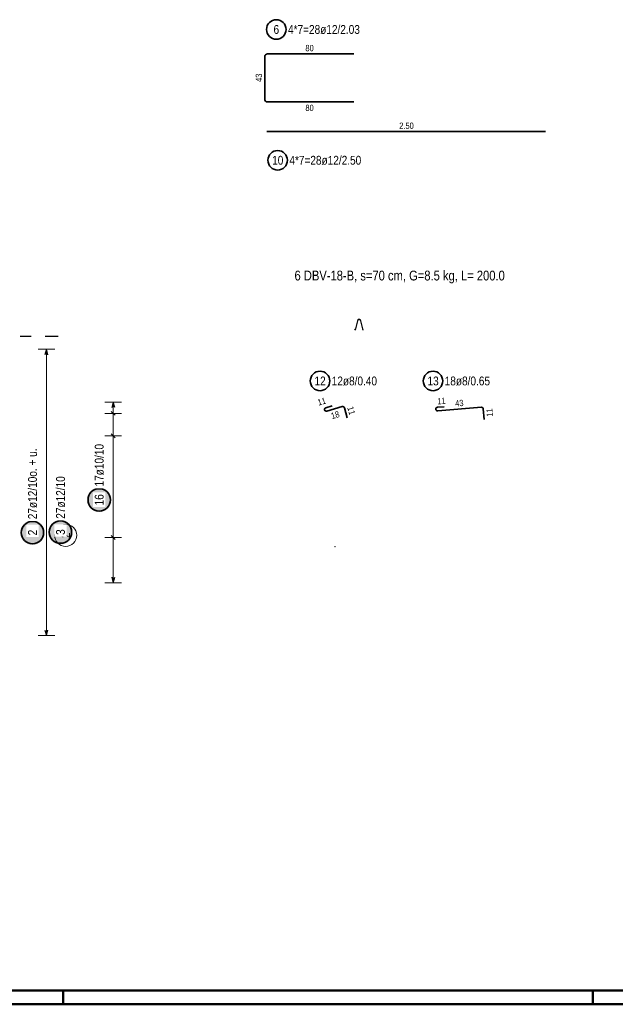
# Model space of a CAD drawing. Header units: millimetres. Extents: x -80 to 34, y 0 to 18.
# Tile 127 of 135: x 11.14 to 16.48, y 0 to 8.83. Entities that reach past the tile are written whole.
import ezdxf

# ---------------------------------------------------------------- set-up
doc = ezdxf.new("R2010")
doc.units = ezdxf.units.MM
doc.linetypes.add('DASHDOTX2', pattern=[2, 1, -0.5, 0, -0.5])
doc.layers.add('Achsen', color=7, linetype='Continuous', lineweight=20)
doc.layers.add('Schraffuren', color=7, linetype='Continuous', lineweight=20)
doc.styles.add('Arial Narrow', font='ARIALN.TTF')

msp = doc.modelspace()

# ---------------------------------------------------------------- hatches: boundary and pattern name
at = {"lineweight": 25, "true_color": 0xffffff}
msp.add_hatch(color=7, dxfattribs=at).paths.add_polyline_path([(11.958493, 4.522849), (11.958426, 4.526688), (11.958225, 4.530522), (11.957891, 4.534347), (11.957423, 4.538158), (11.956822, 4.54195), (11.95609, 4.545719), (11.955226, 4.54946), (11.954232, 4.553169), (11.95311, 4.55684), (11.95186, 4.560471), (11.950484, 4.564055), (11.948983, 4.56759), (11.947361, 4.571069), (11.945618, 4.57449), (11.943756, 4.577849), (11.941779, 4.58114), (11.939687, 4.58436), (11.937485, 4.587505), (11.935175, 4.590571), (11.932758, 4.593555), (11.930239, 4.596453), (11.927621, 4.599261), (11.924906, 4.601976), (11.922098, 4.604595), (11.9192, 4.607114), (11.916216, 4.60953), (11.91315, 4.61184), (11.910005, 4.614043), (11.906784, 4.616134), (11.903493, 4.618111), (11.900135, 4.619973), (11.896714, 4.621716), (11.893234, 4.623339), (11.8897, 4.624839), (11.886116, 4.626215), (11.882485, 4.627465), (11.878813, 4.628587), (11.875105, 4.629581), (11.871364, 4.630445), (11.867595, 4.631177), (11.863802, 4.631778), (11.859991, 4.632246), (11.856167, 4.632581), (11.852332, 4.632782), (11.848493, 4.632849), (11.844654, 4.632782), (11.84082, 4.632581), (11.836995, 4.632246), (11.833184, 4.631778), (11.829392, 4.631177), (11.825623, 4.630445), (11.821882, 4.629581), (11.818173, 4.628587), (11.814501, 4.627465), (11.810871, 4.626215), (11.807287, 4.624839), (11.803752, 4.623339), (11.800273, 4.621716), (11.796851, 4.619973), (11.793493, 4.618111), (11.790202, 4.616134), (11.786982, 4.614043), (11.783837, 4.61184), (11.780771, 4.60953), (11.777787, 4.607114), (11.774889, 4.604595), (11.772081, 4.601976), (11.769366, 4.599261), (11.766747, 4.596453), (11.764228, 4.593555), (11.761812, 4.590571), (11.759501, 4.587505), (11.757299, 4.58436), (11.755208, 4.58114), (11.753231, 4.577849), (11.751369, 4.57449), (11.749626, 4.571069), (11.748003, 4.56759), (11.746503, 4.564055), (11.745127, 4.560471), (11.743877, 4.55684), (11.742755, 4.553169), (11.741761, 4.54946), (11.740897, 4.545719), (11.740164, 4.54195), (11.739564, 4.538158), (11.739096, 4.534347), (11.738761, 4.530522), (11.73856, 4.526688), (11.738493, 4.522849), (11.73856, 4.51901), (11.738761, 4.515175), (11.739096, 4.51135), (11.739564, 4.50754), (11.740164, 4.503747), (11.740897, 4.499978), (11.741761, 4.496237), (11.742755, 4.492529), (11.743877, 4.488857), (11.745127, 4.485226), (11.746503, 4.481642), (11.748003, 4.478108), (11.749626, 4.474628), (11.751369, 4.471207), (11.753231, 4.467849), (11.755208, 4.464558), (11.757299, 4.461337), (11.759501, 4.458192), (11.761812, 4.455126), (11.764228, 4.452142), (11.766747, 4.449244), (11.769366, 4.446436), (11.772081, 4.443721), (11.774889, 4.441103), (11.777787, 4.438584), (11.780771, 4.436167), (11.783837, 4.433857), (11.786982, 4.431654), (11.790202, 4.429563), (11.793493, 4.427586), (11.796851, 4.425724), (11.800273, 4.423981), (11.803752, 4.422359), (11.807287, 4.420858), (11.810871, 4.419482), (11.814501, 4.418232), (11.818173, 4.41711), (11.821882, 4.416116), (11.825623, 4.415252), (11.829392, 4.41452), (11.833184, 4.413919), (11.836995, 4.413451), (11.84082, 4.413117), (11.844654, 4.412916), (11.848493, 4.412849), (11.852332, 4.412916), (11.856167, 4.413117), (11.859991, 4.413451), (11.863802, 4.413919), (11.867595, 4.41452), (11.871364, 4.415252), (11.875105, 4.416116), (11.878813, 4.41711), (11.882485, 4.418232), (11.886116, 4.419482), (11.8897, 4.420858), (11.893234, 4.422359), (11.896714, 4.423981), (11.900135, 4.425724), (11.903493, 4.427586), (11.906784, 4.429563), (11.910005, 4.431654), (11.91315, 4.433857), (11.916216, 4.436167), (11.9192, 4.438584), (11.922098, 4.441103), (11.924906, 4.443721), (11.927621, 4.446436), (11.930239, 4.449244), (11.932758, 4.452142), (11.935175, 4.455126), (11.937485, 4.458192), (11.939687, 4.461337), (11.941779, 4.464558), (11.943756, 4.467849), (11.945618, 4.471207), (11.947361, 4.474628), (11.948983, 4.478108), (11.950484, 4.481642), (11.95186, 4.485226), (11.95311, 4.488857), (11.954232, 4.492529), (11.955226, 4.496237), (11.95609, 4.499978), (11.956822, 4.503747), (11.957423, 4.50754), (11.957891, 4.51135), (11.958225, 4.515175)])
at = {"layer": 'Schraffuren', "lineweight": 25, "true_color": 0xffffff}
msp.add_hatch(color=7, dxfattribs=at).paths.add_polyline_path([(11.36, 4.229469), (11.359933, 4.233308), (11.359732, 4.237142), (11.359397, 4.240967), (11.358929, 4.244778), (11.358329, 4.24857), (11.357596, 4.252339), (11.356733, 4.25608), (11.355739, 4.259789), (11.354616, 4.263461), (11.353366, 4.267091), (11.35199, 4.270675), (11.35049, 4.27421), (11.348867, 4.27769), (11.347124, 4.281111), (11.345263, 4.284469), (11.343285, 4.28776), (11.341194, 4.29098), (11.338992, 4.294125), (11.336681, 4.297191), (11.334265, 4.300175), (11.331746, 4.303073), (11.329127, 4.305881), (11.326412, 4.308596), (11.323604, 4.311215), (11.320707, 4.313734), (11.317723, 4.31615), (11.314656, 4.318461), (11.311511, 4.320663), (11.308291, 4.322754), (11.305, 4.324732), (11.301642, 4.326593), (11.298221, 4.328336), (11.294741, 4.329959), (11.291207, 4.331459), (11.287622, 4.332835), (11.283992, 4.334085), (11.28032, 4.335207), (11.276611, 4.336201), (11.27287, 4.337065), (11.269101, 4.337798), (11.265309, 4.338398), (11.261498, 4.338866), (11.257673, 4.339201), (11.253839, 4.339402), (11.25, 4.339469), (11.246161, 4.339402), (11.242327, 4.339201), (11.238502, 4.338866), (11.234691, 4.338398), (11.230899, 4.337798), (11.22713, 4.337065), (11.223389, 4.336201), (11.21968, 4.335207), (11.216008, 4.334085), (11.212378, 4.332835), (11.208793, 4.331459), (11.205259, 4.329959), (11.201779, 4.328336), (11.198358, 4.326593), (11.195, 4.324732), (11.191709, 4.322754), (11.188489, 4.320663), (11.185344, 4.318461), (11.182277, 4.31615), (11.179293, 4.313734), (11.176396, 4.311215), (11.173588, 4.308596), (11.170873, 4.305881), (11.168254, 4.303073), (11.165735, 4.300175), (11.163319, 4.297191), (11.161008, 4.294125), (11.158806, 4.29098), (11.156715, 4.28776), (11.154737, 4.284469), (11.152876, 4.281111), (11.151133, 4.27769), (11.14951, 4.27421), (11.14801, 4.270675), (11.146634, 4.267091), (11.145384, 4.263461), (11.144261, 4.259789), (11.143267, 4.25608), (11.142404, 4.252339), (11.141671, 4.24857), (11.141071, 4.244778), (11.140603, 4.240967), (11.140268, 4.237142), (11.140067, 4.233308), (11.14, 4.229469), (11.140067, 4.22563), (11.140268, 4.221795), (11.140603, 4.217971), (11.141071, 4.21416), (11.141671, 4.210367), (11.142404, 4.206598), (11.143267, 4.202857), (11.144261, 4.199149), (11.145384, 4.195477), (11.146634, 4.191846), (11.14801, 4.188262), (11.14951, 4.184728), (11.151133, 4.181248), (11.152876, 4.177827), (11.154737, 4.174469), (11.156715, 4.171178), (11.158806, 4.167957), (11.161008, 4.164812), (11.163319, 4.161746), (11.165735, 4.158762), (11.168254, 4.155864), (11.170873, 4.153056), (11.173588, 4.150341), (11.176396, 4.147723), (11.179293, 4.145204), (11.182277, 4.142788), (11.185344, 4.140477), (11.188489, 4.138275), (11.191709, 4.136183), (11.195, 4.134206), (11.198358, 4.132344), (11.201779, 4.130601), (11.205259, 4.128979), (11.208793, 4.127478), (11.212378, 4.126103), (11.216008, 4.124852), (11.21968, 4.12373), (11.223389, 4.122736), (11.22713, 4.121872), (11.230899, 4.12114), (11.234691, 4.120539), (11.238502, 4.120071), (11.242327, 4.119737), (11.246161, 4.119536), (11.25, 4.119469), (11.253839, 4.119536), (11.257673, 4.119737), (11.261498, 4.120071), (11.265309, 4.120539), (11.269101, 4.12114), (11.27287, 4.121872), (11.276611, 4.122736), (11.28032, 4.12373), (11.283992, 4.124852), (11.287622, 4.126103), (11.291207, 4.127478), (11.294741, 4.128979), (11.298221, 4.130601), (11.301642, 4.132344), (11.305, 4.134206), (11.308291, 4.136183), (11.311511, 4.138275), (11.314656, 4.140477), (11.317723, 4.142788), (11.320707, 4.145204), (11.323604, 4.147723), (11.326412, 4.150341), (11.329127, 4.153056), (11.331746, 4.155864), (11.334265, 4.158762), (11.336681, 4.161746), (11.338992, 4.164812), (11.341194, 4.167957), (11.343285, 4.171178), (11.345263, 4.174469), (11.347124, 4.177827), (11.348867, 4.181248), (11.35049, 4.184728), (11.35199, 4.188262), (11.353366, 4.191846), (11.354616, 4.195477), (11.355739, 4.199149), (11.356733, 4.202857), (11.357596, 4.206598), (11.358329, 4.210367), (11.358929, 4.21416), (11.359397, 4.217971), (11.359732, 4.221795)])
at = {"layer": 'Schraffuren', "lineweight": 50, "true_color": 0xffffff}
msp.add_hatch(color=7, dxfattribs=at).paths.add_polyline_path([(11.611281, 4.23367), (11.611213, 4.237509), (11.611013, 4.241343), (11.610678, 4.245168), (11.61021, 4.248979), (11.609609, 4.252771), (11.608877, 4.25654), (11.608013, 4.260281), (11.607019, 4.26399), (11.605897, 4.267662), (11.604647, 4.271292), (11.603271, 4.274877), (11.601771, 4.278411), (11.600148, 4.281891), (11.598405, 4.285312), (11.596543, 4.28867), (11.594566, 4.291961), (11.592475, 4.295181), (11.590272, 4.298326), (11.587962, 4.301393), (11.585545, 4.304376), (11.583026, 4.307274), (11.580408, 4.310082), (11.577693, 4.312797), (11.574885, 4.315416), (11.571987, 4.317935), (11.569003, 4.320351), (11.565937, 4.322662), (11.562792, 4.324864), (11.559572, 4.326955), (11.556281, 4.328933), (11.552922, 4.330794), (11.549501, 4.332537), (11.546022, 4.33416), (11.542487, 4.33566), (11.538903, 4.337036), (11.535272, 4.338286), (11.531601, 4.339409), (11.527892, 4.340402), (11.524151, 4.341266), (11.520382, 4.341999), (11.51659, 4.342599), (11.512779, 4.343067), (11.508954, 4.343402), (11.505119, 4.343603), (11.501281, 4.34367), (11.497442, 4.343603), (11.493607, 4.343402), (11.489782, 4.343067), (11.485971, 4.342599), (11.482179, 4.341999), (11.47841, 4.341266), (11.474669, 4.340402), (11.47096, 4.339409), (11.467289, 4.338286), (11.463658, 4.337036), (11.460074, 4.33566), (11.456539, 4.33416), (11.45306, 4.332537), (11.449639, 4.330794), (11.446281, 4.328933), (11.442989, 4.326955), (11.439769, 4.324864), (11.436624, 4.322662), (11.433558, 4.320351), (11.430574, 4.317935), (11.427676, 4.315416), (11.424868, 4.312797), (11.422153, 4.310082), (11.419535, 4.307274), (11.417016, 4.304376), (11.414599, 4.301393), (11.412289, 4.298326), (11.410086, 4.295181), (11.407995, 4.291961), (11.406018, 4.28867), (11.404156, 4.285312), (11.402413, 4.281891), (11.400791, 4.278411), (11.39929, 4.274877), (11.397914, 4.271292), (11.396664, 4.267662), (11.395542, 4.26399), (11.394548, 4.260281), (11.393684, 4.25654), (11.392952, 4.252771), (11.392351, 4.248979), (11.391883, 4.245168), (11.391548, 4.241343), (11.391348, 4.237509), (11.391281, 4.23367), (11.391348, 4.229831), (11.391548, 4.225997), (11.391883, 4.222172), (11.392351, 4.218361), (11.392952, 4.214569), (11.393684, 4.2108), (11.394548, 4.207058), (11.395542, 4.20335), (11.396664, 4.199678), (11.397914, 4.196048), (11.39929, 4.192463), (11.400791, 4.188929), (11.402413, 4.185449), (11.404156, 4.182028), (11.406018, 4.17867), (11.407995, 4.175379), (11.410086, 4.172159), (11.412289, 4.169013), (11.414599, 4.165947), (11.417016, 4.162963), (11.419535, 4.160065), (11.422153, 4.157257), (11.424868, 4.154542), (11.427676, 4.151924), (11.430574, 4.149405), (11.433558, 4.146989), (11.436624, 4.144678), (11.439769, 4.142476), (11.442989, 4.140385), (11.446281, 4.138407), (11.449639, 4.136546), (11.45306, 4.134802), (11.456539, 4.13318), (11.460074, 4.13168), (11.463658, 4.130304), (11.467289, 4.129054), (11.47096, 4.127931), (11.474669, 4.126937), (11.47841, 4.126074), (11.482179, 4.125341), (11.485971, 4.12474), (11.489782, 4.124272), (11.493607, 4.123938), (11.497442, 4.123737), (11.501281, 4.12367), (11.505119, 4.123737), (11.508954, 4.123938), (11.512779, 4.124272), (11.51659, 4.12474), (11.520382, 4.125341), (11.524151, 4.126074), (11.527892, 4.126937), (11.531601, 4.127931), (11.535272, 4.129054), (11.538903, 4.130304), (11.542487, 4.13168), (11.546022, 4.13318), (11.549501, 4.134802), (11.552922, 4.136546), (11.556281, 4.138407), (11.559572, 4.140385), (11.562792, 4.142476), (11.565937, 4.144678), (11.569003, 4.146989), (11.571987, 4.149405), (11.574885, 4.151924), (11.577693, 4.154542), (11.580408, 4.157257), (11.583026, 4.160065), (11.585545, 4.162963), (11.587962, 4.165947), (11.590272, 4.169013), (11.592475, 4.172159), (11.594566, 4.175379), (11.596543, 4.17867), (11.598405, 4.182028), (11.600148, 4.185449), (11.601771, 4.188929), (11.603271, 4.192463), (11.604647, 4.196048), (11.605897, 4.199678), (11.607019, 4.20335), (11.608013, 4.207058), (11.608877, 4.2108), (11.609609, 4.214569), (11.61021, 4.218361), (11.610678, 4.222172), (11.611013, 4.225997)])

# ---------------------------------------------------------------- linework, layer by layer
at = {"color": 2, "linetype": 'Continuous', "lineweight": 35}
for p, q in [((13.333437, 8.496736), (13.333437, 8.114736)), ((14.133437, 8.520736), (13.357437, 8.520736)), ((13.357437, 8.090736), (14.133437, 8.090736)), ((13.35155, 7.824368), (15.851555, 7.824368)), ((13.938626, 5.366316), (13.881283, 5.349486)), ((13.890268, 5.318773), (14.02755, 5.358805)), ((14.047389, 5.347924), (14.073704, 5.257683)), ((14.941549, 5.357949), (14.881991, 5.353009)), ((14.884608, 5.321116), (15.276319, 5.352919)), ((15.293562, 5.338266), (15.301168, 5.244574))]:
    msp.add_line(p, q, dxfattribs=at)
at = {"color": 3, "linetype": 'Continuous', "lineweight": 25}
for p, q in [((14.167545, 6.141065), (14.143045, 6.045065)), ((14.167545, 6.141065), (14.188545, 6.141065)), ((14.188545, 6.141065), (14.213045, 6.045065)), ((11.975, 5.399864), (11.961603, 5.349864)), ((11.988397, 5.349864), (11.975, 5.399864)), ((11.957322, 5.316292), (11.992678, 5.280936)), ((11.957322, 5.113791), (11.992678, 5.078436)), ((11.957322, 4.202539), (11.992678, 4.167184)), ((11.961603, 3.829861), (11.975, 3.779861)), ((11.975, 3.779861), (11.988397, 3.829861))]:
    msp.add_line(p, q, dxfattribs=at)
at = {"color": 5, "linetype": 'Continuous', "lineweight": 18}
for p, q in [((12.05, 5.399864), (11.9, 5.399864)), ((11.975, 3.779861), (11.975, 5.399864)), ((11.9, 5.298614), (12.05, 5.298614)), ((11.9, 5.096114), (12.05, 5.096114)), ((11.9, 4.184862), (12.05, 4.184862)), ((11.9, 3.779861), (12.05, 3.779861))]:
    msp.add_line(p, q, dxfattribs=at)
at = {"color": 4, "linetype": 'Continuous', "lineweight": 50}
for p, q in [((0.5, 0.125), (20.9, 0.125)), ((11.525, 0), (11.525, 0.125)), ((16.275, 0), (16.275, 0.125)), ((0, 0), (21.025, 0))]:
    msp.add_line(p, q, dxfattribs=at)
at = {"color": 2, "linetype": 'Continuous', "lineweight": 35}
for centre, radius in [((13.437069, 8.740642), 0.0875), ((13.449286, 7.567811), 0.0875), ((13.829046, 5.588902), 0.0875), ((14.842432, 5.588902), 0.0875), ((11.848493, 4.522849), 0.1)]:
    msp.add_circle(centre, radius, dxfattribs=at)
at = {"color": 3, "linetype": 'Continuous', "lineweight": 25}
for centre in [(14.178045, 6.143065), (14.142905, 6.052555), (14.213145, 6.052585)]:
    msp.add_circle(centre, 0.002, dxfattribs=at)
at = {"color": 9, "linetype": 'Continuous', "lineweight": 0}
msp.add_circle((13.962818, 4.103204), 0.00111, dxfattribs=at)
at = {"color": 2, "linetype": 'Continuous', "lineweight": 35}
for centre, radius, start, end in [((13.357437, 8.496736), 0.024, 90, 180), ((13.357437, 8.114736), 0.024, 180, 270), ((13.885789, 5.334133), 0.016, 106.3569273, 286.2569273), ((14.032029, 5.343445), 0.016, 16.2569273, 106.2569273), ((14.883313, 5.337064), 0.016, 94.7415568, 274.6415568), ((15.277614, 5.336971), 0.016, 4.6415568, 94.6415568)]:
    msp.add_arc(centre, radius, start, end, dxfattribs=at)
at = {"layer": 'Achsen', "color": 3, "linetype": 'DASHDOTX2', "lineweight": 25, "ltscale": 0.25}
msp.add_line((8.3635, 5.98986), (11.479968, 5.98986), dxfattribs=at)
at = {"layer": 'Schraffuren', "color": 5, "linetype": 'Continuous', "lineweight": 18}
for p, q in [((11.45, 5.873866), (11.3, 5.873866)), ((11.375, 5.873866), (11.375, 3.305861)), ((11.3, 3.305861), (11.45, 3.305861))]:
    msp.add_line(p, q, dxfattribs=at)
at = {"layer": 'Schraffuren', "color": 3, "linetype": 'Continuous', "lineweight": 25}
for p, q in [((11.375, 5.873866), (11.361603, 5.823866)), ((11.388397, 5.823866), (11.375, 5.873866)), ((11.361603, 3.355861), (11.375, 3.305861)), ((11.375, 3.305861), (11.388397, 3.355861))]:
    msp.add_line(p, q, dxfattribs=at)
at = {"layer": 'Schraffuren', "color": 2, "linetype": 'Continuous', "lineweight": 35}
for centre in [(11.25, 4.229469), (11.501281, 4.23367)]:
    msp.add_circle(centre, 0.1, dxfattribs=at)
at = {"layer": 'Schraffuren', "color": 9, "linetype": 'Continuous', "lineweight": 0}
msp.add_circle((11.54748, 4.20507), 0.1, dxfattribs=at)

# ---------------------------------------------------------------- texts
at = {"color": 2, "lineweight": 35, "attachment_point": 1, "line_spacing_factor": 0.9, "style": 'Arial Narrow'}
for s, insert, char_height in [('6', (13.412262, 8.780017), 0.07875), ('4*7=28ø12/2.03', (13.542069, 8.780017), 0.07875), ('10', (13.399673, 7.607186), 0.07875), ('4*7=28ø12/2.50', (13.554286, 7.607186), 0.07875), ('6 DBV-18-B, s=70 cm, G=8.5 kg, L= 200.0', (13.600168, 6.578003), 0.0875), ('12', (13.779433, 5.628277), 0.07875), ('12ø8/0.40', (13.934046, 5.628277), 0.07875), ('13', (14.79282, 5.628277), 0.07875), ('18ø8/0.65', (14.947432, 5.628277), 0.07875)]:
    msp.add_mtext(s, dxfattribs=dict(at, insert=insert, char_height=char_height))
at = {"color": 3, "lineweight": 25, "char_height": 0.05625, "attachment_point": 1, "line_spacing_factor": 0.9, "style": 'Arial Narrow'}
for s, insert in [('80', (13.697999, 8.601986)), ('80', (13.697999, 8.065736)), ('2.50', (14.539678, 7.905618))]:
    msp.add_mtext(s, dxfattribs=dict(at, insert=insert))
for s, insert, rotation in [('43', (13.252187, 8.270298), 90), ('11', (13.800567, 5.42145), 16.3569273), ('11', (14.878795, 5.434301), 4.7415568), ('43', (15.038568, 5.415133), 4.6415568), ('18', (13.92124, 5.300203), 16.2569273), ('11', (14.126415, 5.367158), 286.2569273), ('11', (15.324503, 5.266096), 94.6415568)]:
    msp.add_mtext(s, dxfattribs=dict(at, insert=insert, rotation=rotation))
at = {"layer": 'Schraffuren', "color": 9, "lineweight": 0, "insert": (11.508105, 4.180264), "char_height": 0.07875, "attachment_point": 1, "rotation": 90, "line_spacing_factor": 0.9, "style": 'Arial Narrow'}
msp.add_mtext('2', dxfattribs=at)

# ---------------------------------------------------------------- next in the draw order: texts
at = {"color": 2, "lineweight": 35, "char_height": 0.07875, "attachment_point": 1, "rotation": 90, "line_spacing_factor": 0.9, "style": 'Arial Narrow', "bg_fill": 3, "box_fill_scale": 1.2, "bg_fill_color": 256, "bg_fill_true_color": 13158600, "bg_fill_transparency": 0}
for s, insert in [('17ø10/10', (11.809118, 4.642849)), ('16', (11.809118, 4.473236))]:
    msp.add_mtext(s, dxfattribs=dict(at, insert=insert))
at = {"layer": 'Schraffuren', "color": 2, "lineweight": 35, "char_height": 0.07875, "attachment_point": 1, "rotation": 90, "line_spacing_factor": 0.9, "style": 'Arial Narrow', "bg_fill": 3, "box_fill_scale": 1.2, "bg_fill_color": 256, "bg_fill_true_color": 13158600, "bg_fill_transparency": 0}
for s, insert in [('27ø12/10o. + u.', (11.210625, 4.349469)), ('27ø12/10', (11.461906, 4.35367)), ('2', (11.210625, 4.204662)), ('3', (11.461906, 4.208864))]:
    msp.add_mtext(s, dxfattribs=dict(at, insert=insert))

doc.saveas('drawing.dxf')
